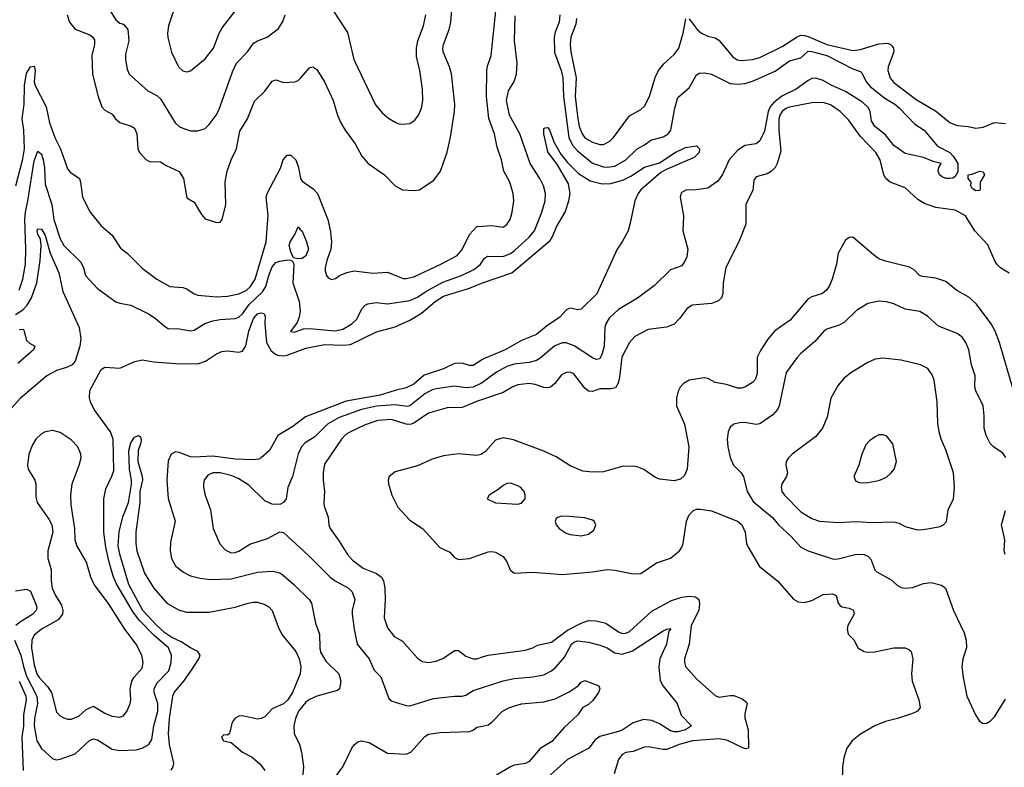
# Model space of a CAD drawing. Header units: inches. Extents: x 1305375 to 1407406, y 744550 to 841633.
# Tile 106 of 256: x 1347513 to 1352804, y 784248 to 788263. Entities that reach past the tile are written whole.
import ezdxf

# ---------------------------------------------------------------- set-up
doc = ezdxf.new("R2010")
doc.units = ezdxf.units.IN
doc.header["$MEASUREMENT"] = 0
doc.layers.add('B3748', color=7, linetype='Continuous')
doc.layers.add('B3758', color=7, linetype='Continuous')

msp = doc.modelspace()

# ---------------------------------------------------------------- linework, layer by layer
at = {"layer": 'B3748', "color": 5}
for points, elevation in [([(1347767, 788290), (1347780.2, 788250), (1347810, 788212.4), (1347890, 788182.6), (1347906.5, 788170), (1347914.3, 788154.3), (1347913.9, 788130), (1347900.1, 788070), (1347903.8, 787970), (1347934.4, 787850), (1347954.6, 787794.6), (1347970, 787778), (1348010, 787754.9), (1348027.7, 787730), (1348050, 787710.2), (1348111.9, 787691.9), (1348130, 787680.3), (1348142, 787650), (1348147.2, 787570), (1348156.5, 787550), (1348190, 787511.8), (1348210, 787501.7), (1348270, 787500.3), (1348299.3, 787479.3), (1348370, 787448.7), (1348392.8, 787410), (1348410, 787306.8), (1348450, 787282.4), (1348490, 787216.4), (1348510, 787194.4), (1348570, 787174.4), (1348590, 787176.3), (1348600.7, 787190), (1348620.7, 787270), (1348616.8, 787390), (1348628.2, 787450), (1348648.8, 787510), (1348677.6, 787570), (1348695.9, 787664.1), (1348736.2, 787730), (1348774.8, 787825.2), (1348830, 787879), (1348870, 787932.9), (1348890, 787939.3), (1348930, 787926.4), (1348990.7, 787929.3), (1349010, 787937.4), (1349023.5, 787950), (1349070, 788004.4), (1349088.7, 788010), (1349110, 787996.5), (1349151, 787930), (1349196.9, 787830), (1349220.7, 787750), (1349239.2, 787710), (1349262.2, 787670), (1349316.3, 787596.3), (1349351.2, 787530), (1349384.4, 787490), (1349473.7, 787430), (1349530.6, 787370), (1349570, 787348.9), (1349630, 787345.7), (1349662, 787350), (1349738.4, 787401.6), (1349774.8, 787450), (1349809.1, 787550.9), (1349827.6, 787632.4), (1349849.9, 787770), (1349851.7, 787810), (1349832.9, 787972.9), (1349823.2, 788010), (1349789, 788090), (1349786.5, 788110), (1349789.8, 788130), (1349821.2, 788210), (1349829.3, 788250.7), (1349848.5, 788510)], 1120), ([(1348357, 788363), (1348311.7, 788230), (1348306.3, 788190), (1348308.1, 788168.1), (1348329.1, 788089.1), (1348365.3, 788010), (1348390, 787988.5), (1348410, 787983.8), (1348430, 787988), (1348510, 788052.7), (1348553.3, 788110), (1348584.5, 788190), (1348600.7, 788219.3), (1348670.6, 788309.4)], 1160), ([(1347996, 788316), (1348030, 788261.6), (1348050, 788244.9), (1348070, 788238.7), (1348093.7, 788210), (1348099.3, 788150), (1348081.9, 788078.1), (1348080.5, 788050), (1348090, 787997.3), (1348101.3, 787970), (1348201.3, 787881.3), (1348250, 787855.2), (1348270, 787838), (1348348.7, 787710), (1348370, 787690.3), (1348390, 787680.3), (1348430, 787666), (1348470, 787665.7), (1348510, 787679.5), (1348530, 787700.3), (1348567.8, 787750), (1348582.8, 787777.2), (1348656.1, 787983.9), (1348678.1, 788030), (1348737.3, 788090), (1348770, 788137.6), (1348790, 788150.2), (1348842.9, 788170), (1348903.5, 788216.5), (1348927.3, 788252.7), (1348939.1, 788290)], 1140), ([(1349195, 788315), (1349274, 788194), (1349307.7, 788050), (1349425.4, 787805.4), (1349462, 787762), (1349494.3, 787734.3), (1349530, 787712.4), (1349550, 787703.8), (1349570, 787701.6), (1349610, 787706.4), (1349635.6, 787724.4), (1349656.3, 787750), (1349672.2, 787787.8), (1349679.1, 787830), (1349676.4, 787890), (1349663.1, 787990), (1349645.3, 788065.3), (1349645.7, 788110), (1349652.5, 788150), (1349682, 788230), (1349695.4, 788290)], 1140), ([(1347491.4, 787370), (1347530, 787515.8), (1347538.5, 787570), (1347535.6, 787670), (1347525.4, 787730), (1347536.8, 787810), (1347538, 787910), (1347550, 787975.2), (1347570, 788010.2), (1347590, 788013.1), (1347595.1, 787990), (1347590.8, 787930), (1347595.9, 787910), (1347654.5, 787794.5), (1347672.9, 787710), (1347701.9, 787630), (1347732.5, 787570), (1347770, 787462), (1347784.7, 787444.7), (1347833.8, 787410), (1347840.1, 787390), (1347849.4, 787310), (1347891.1, 787230), (1347950, 787156), (1348010, 787105.7), (1348055.2, 787035.2), (1348090.3, 787010), (1348170, 786929), (1348250, 786869.2), (1348319.1, 786830), (1348390, 786825.6), (1348410, 786817.6), (1348450, 786790.2), (1348470, 786784.5), (1348570, 786775.3), (1348630, 786779.1), (1348690, 786790.1), (1348730, 786809), (1348752.7, 786830), (1348777.6, 786870), (1348837.3, 787070), (1348848.1, 787211.9), (1348838, 787310), (1348842.1, 787330), (1348913.7, 787466.3), (1348929, 787511), (1348950, 787535.5), (1348970, 787535), (1348995.7, 787510), (1349011.8, 787470), (1349021.2, 787410), (1349030, 787396.5), (1349090, 787355.2), (1349113.2, 787330), (1349168.2, 787190), (1349183.5, 787123.5), (1349188.8, 787070), (1349184.2, 787030), (1349163.2, 786970), (1349153.4, 786930), (1349154, 786914), (1349160.7, 786890), (1349170, 786876), (1349187.9, 786867.9), (1349210, 786874), (1349231, 786889), (1349270, 786905.7), (1349310, 786913.7), (1349410, 786902), (1349490, 786906.4), (1349573.7, 786873.7), (1349590, 786872.9), (1349630, 786882), (1349776.4, 786950), (1349863, 786997), (1349890.7, 787029.3), (1349930, 787109.2), (1349970, 787152), (1350000, 787154.1)], 1080), ([(1347509.9, 786810.1), (1347530.3, 786870), (1347543.9, 786950), (1347545.5, 787030), (1347539.6, 787190), (1347543.1, 787230), (1347557.1, 787290), (1347590, 787505.3), (1347610, 787556.3), (1347630, 787541.3), (1347638.8, 787510), (1347646.2, 787470), (1347650, 787380.5), (1347686.3, 787270), (1347696.8, 787190), (1347730, 787086.4), (1347750.3, 787050), (1347841.1, 786961.1), (1347856.5, 786930), (1347866.4, 786890), (1347930, 786819.3), (1348028.7, 786748.7), (1348050, 786740.2), (1348110.8, 786730), (1348204.1, 786684.1), (1348240.8, 786660.8), (1348290, 786616.5), (1348310, 786604.7), (1348370, 786603.2), (1348430, 786592.7), (1348450, 786596.3), (1348508.3, 786631.7), (1348550, 786646), (1348590, 786653.8), (1348670, 786657.5), (1348690, 786665.1), (1348710, 786684.3), (1348746.6, 786733.4), (1348818, 786802), (1348834.6, 786830), (1348851.4, 786890), (1348870, 786935), (1348890, 786958.9), (1348910, 786967), (1348953.7, 786973.7), (1348970.8, 786970.8), (1348981.7, 786961.7), (1348985.6, 786945.6), (1348980.9, 786850), (1349014.2, 786750), (1349020, 786700), (1349014.4, 786665.6), (1349003.1, 786636.9), (1348967.7, 786587.7), (1348990, 786585.7), (1349038, 786602), (1349070, 786605.1), (1349208.2, 786591.8), (1349250, 786600.5), (1349298, 786630), (1349324.4, 786655.6), (1349351.8, 786710), (1349369.9, 786730.1), (1349383, 786737), (1349430, 786743.5), (1349490, 786736.5), (1349610, 786754.2), (1349650, 786772.7), (1349696, 786804), (1349786.9, 786853.1), (1349886.4, 786890), (1349956.5, 786923.5), (1349989, 786950), (1350000, 786966.9)], 1060), ([(1347490, 786680.3), (1347530, 786705.1), (1347552.5, 786730), (1347577, 786770), (1347604.2, 786850), (1347623.5, 786970), (1347627.3, 787050), (1347623.9, 787083.9), (1347609.9, 787109.9), (1347606.7, 787130), (1347610, 787140.2), (1347630, 787138), (1347650, 787103.6), (1347676.1, 787010), (1347723.2, 786903.2), (1347744.2, 786804.2), (1347831.5, 786610), (1347841.3, 786550), (1347835.6, 786510), (1347810.2, 786429.8), (1347795.5, 786410), (1347764.6, 786395.4), (1347710, 786378.5), (1347658, 786350), (1347516.9, 786230), (1347450, 786156.9)], 1040), ([(1347485.1, 784930), (1347519, 784850), (1347532.5, 784790), (1347550, 784737.7), (1347605.4, 784630), (1347608.6, 784590), (1347592.4, 784510), (1347590.5, 784470), (1347604.3, 784390), (1347629.7, 784349.7), (1347690, 784292.6), (1347710, 784287.9), (1347730, 784291.1), (1347810, 784320.7), (1347887.9, 784392.1), (1347910, 784400.6), (1347930, 784396), (1348010, 784346.1), (1348050, 784337.9), (1348138.9, 784341.1), (1348170, 784350.2), (1348206.3, 784370), (1348222.7, 784397.3), (1348233.1, 784470), (1348255.3, 784550), (1348255, 784590), (1348234.9, 784650), (1348234.6, 784670), (1348250, 784700.2), (1348313.3, 784766.7), (1348327.1, 784810), (1348329.1, 784850), (1348312, 784890), (1348235.4, 784955.4), (1348155.9, 785035.9), (1348121.7, 785081.7), (1348032.9, 785232.9), (1348014.9, 785274.9), (1347992.8, 785350), (1347975.2, 785430), (1347965.6, 785510), (1347965.6, 785690), (1347975.8, 785744.2), (1348008.7, 785811.3), (1348017.8, 785842.2), (1348014.6, 786010), (1348001.1, 786050), (1347913.7, 786170), (1347892.8, 786210), (1347887, 786233), (1347890, 786270.8), (1347950, 786384.9), (1347970, 786396.4), (1348050, 786392.2), (1348132.3, 786427.7), (1348170, 786436.1), (1348233.9, 786426.1), (1348350, 786416.8), (1348470, 786415.6), (1348511.2, 786428.8), (1348570, 786468), (1348599.6, 786480.4), (1348630, 786484.5), (1348690, 786477.1), (1348710, 786482.2), (1348727.8, 786512.2), (1348744.8, 786590), (1348770, 786658.3), (1348790, 786683.5), (1348810, 786688.7), (1348824.4, 786684.4), (1348831.9, 786671.9), (1348830.2, 786630), (1348839.3, 786530), (1348864.9, 786484.9), (1348886.5, 786466.5), (1348900.7, 786460.7), (1348930, 786457.2), (1348950, 786460.9), (1349050, 786498.2), (1349150, 786519.5), (1349250, 786514.9), (1349290, 786519.2), (1349430, 786586), (1349530, 786614.4), (1349610, 786648.6), (1349672.6, 786687.4), (1349744.6, 786750), (1349790, 786778), (1349930, 786821), (1349990, 786846.5), (1350000, 786849.9)], 1040), ([(1347510, 786599.8), (1347530, 786600.3), (1347535.2, 786595.2), (1347550, 786541), (1347565.8, 786525.8), (1347594, 786510), (1347587.7, 786490), (1347503.4, 786416.6)], 1020), ([(1350000, 786437.6), (1349950, 786406.8), (1349930, 786406.5), (1349890, 786418.4), (1349850, 786417), (1349790, 786387.7), (1349685.6, 786354.4), (1349630, 786306.2), (1349590, 786285.8), (1349530, 786272.3), (1349450, 786246.6), (1349266.5, 786213.5), (1349049.4, 786130.6), (1348981, 786079), (1348900.2, 786030), (1348854.4, 785950), (1348810.8, 785909.2), (1348797.3, 785902.7), (1348770, 785899.1), (1348670, 785903.1), (1348550, 785919.5), (1348450, 785913.8), (1348430, 785916.2), (1348370, 785939), (1348350, 785942), (1348326.3, 785930), (1348310, 785893.2), (1348303.2, 785790), (1348311.1, 785691.1), (1348348.9, 785570), (1348323.7, 785456.3), (1348320.8, 785410), (1348327.9, 785370), (1348350.3, 785330), (1348390, 785298.5), (1348430, 785276.9), (1348483.1, 785263.1), (1348536.1, 785256.1), (1348650, 785260.1), (1348790, 785295.8), (1348870, 785301), (1348890, 785298.5), (1348910, 785292.7), (1348930, 785278.8), (1348985.5, 785230), (1349067.6, 785150), (1349080.2, 785130), (1349102.6, 785022.6), (1349123.8, 784963.8), (1349125.3, 784890), (1349130, 784865.7), (1349157.4, 784817.4), (1349227, 784750), (1349238.7, 784710), (1349231.8, 784670), (1349219.8, 784660.2), (1349110, 784629.9), (1349070, 784612), (1349050, 784597.3), (1349011, 784550), (1348994.2, 784510), (1348986.4, 784470), (1348987.7, 784430), (1349015.8, 784370), (1349027.2, 784330), (1349037.6, 784250), (1349030.4, 784169.6)], 1040), ([(1350000, 786315), (1349991.3, 786308.7), (1349950, 786289.9), (1349910, 786285.3), (1349850, 786295.4), (1349750, 786281.5), (1349730, 786275.8), (1349690, 786253), (1349610, 786189.9), (1349594.8, 786185.2), (1349530, 786193.8), (1349430, 786188), (1349349.1, 786170), (1349230, 786127.3), (1349166.7, 786090), (1349098, 786022), (1349046.5, 785990), (1349026.2, 785970), (1349009, 785931), (1348978.4, 785810), (1348954.2, 785750), (1348944, 785690), (1348930, 785669.6), (1348910, 785658.9), (1348870, 785661), (1348830, 785678.8), (1348744, 785764), (1348690, 785798.1), (1348650, 785815.8), (1348590, 785829.9), (1348550.1, 785829.9), (1348523.9, 785816.1), (1348504.7, 785790), (1348499.7, 785770), (1348500.7, 785750), (1348510.2, 785710), (1348538.8, 785630), (1348552.6, 785530), (1348588.8, 785448.8), (1348616, 785416), (1348650, 785399.7), (1348670, 785401.8), (1348690, 785409.4), (1348750, 785446.2), (1348843.5, 785476.5), (1348910, 785513), (1348930, 785508.2), (1349065, 785385), (1349180.8, 785270), (1349207.4, 785250), (1349279.5, 785210), (1349299.6, 785190), (1349313.4, 785150), (1349299.2, 785090), (1349299.3, 785070), (1349309.2, 784990), (1349326.3, 784910), (1349390.2, 784830), (1349417.4, 784770), (1349454.2, 784734.2), (1349496.9, 784616.9), (1349510, 784605.2), (1349530, 784598), (1349590, 784579.7), (1349610, 784578.2), (1349736.9, 784616.9), (1349849.2, 784629.2), (1349890, 784629.2), (1349910, 784635.6), (1349950, 784661.3), (1350000, 784677)], 1060), ([(1350000, 786223.4), (1349967.5, 786212.5), (1349890, 786180.2), (1349810, 786179), (1349710, 786149.3), (1349630, 786095.4), (1349610.8, 786089.2), (1349590, 786091.2), (1349510, 786116.4), (1349436.4, 786110), (1349370, 786087), (1349289.7, 786050.3), (1349265.5, 786034.5), (1349242.2, 786010), (1349150, 785876.9), (1349142.7, 785830), (1349142.7, 785790), (1349150.2, 785730), (1349147.1, 785667.1), (1349149.1, 785650), (1349170, 785590.8), (1349173.2, 785550), (1349181.8, 785530), (1349230, 785463.1), (1349274.7, 785390), (1349300.2, 785360.2), (1349358.2, 785318.2), (1349430, 785288.7), (1349456.2, 785270), (1349468.4, 785250), (1349474.3, 785210), (1349476.6, 785150), (1349471.9, 785050), (1349490, 784997.1), (1349524.2, 784950), (1349570, 784925.5), (1349650, 784834.9), (1349676.9, 784816.9), (1349710, 784810.2), (1349750, 784817.7), (1349790, 784834.3), (1349850, 784875.2), (1349870, 784875.2), (1349910, 784845.2), (1349950, 784830.2), (1349970, 784831.1), (1350000, 784840.6)], 1080), ([(1348327.3, 784232.7), (1348336.8, 784250), (1348340.4, 784270), (1348317.7, 784370), (1348313.2, 784430), (1348318.2, 784510), (1348335.3, 784630), (1348342.9, 784650), (1348394.5, 784710), (1348436.7, 784770), (1348475.4, 784830), (1348482.4, 784850), (1348470.7, 784870), (1348430, 784889.5), (1348381.3, 784921.3), (1348330, 784945.1), (1348293.1, 784970), (1348249.4, 785009.4), (1348175, 785090), (1348099.6, 785230), (1348050, 785392.4), (1348042.6, 785437.4), (1348047.4, 785512.6), (1348067.4, 785592.6), (1348097.3, 785670), (1348113.9, 785766.1), (1348114.2, 785790), (1348103.6, 785850), (1348099.1, 785950), (1348110, 785990.3), (1348130, 786020.3), (1348150.5, 786030.5), (1348162.5, 786022.5), (1348165.3, 786005.3), (1348164, 785990), (1348149.1, 785950), (1348148.1, 785890), (1348170, 785810.7), (1348171.8, 785790), (1348158.3, 785730), (1348158, 785670), (1348136.8, 785510), (1348136.1, 785450), (1348142.7, 785410), (1348182.7, 785290), (1348233.4, 785210), (1348304, 785130), (1348370, 785092.8), (1348410, 785081.4), (1348530, 785081.2), (1348670, 785107.9), (1348741.2, 785130), (1348770, 785134.4), (1348790, 785134.2), (1348830, 785122.7), (1348851.8, 785110), (1348870.2, 785090), (1348901.8, 785001.8), (1348922, 784962), (1348995.8, 784870), (1349015.3, 784830), (1349023.5, 784790), (1349019.4, 784750), (1348977.8, 784650), (1348951.6, 784608.4), (1348930, 784589.1), (1348870, 784561.2), (1348830, 784519.8), (1348810, 784509.8), (1348790, 784506.2), (1348710, 784524.4), (1348690, 784522), (1348670, 784511.1), (1348655.3, 784490), (1348640.7, 784430), (1348630, 784420.9), (1348610, 784422.4), (1348596.4, 784410), (1348608.3, 784390), (1348650, 784381.6), (1348709.2, 784330), (1348762.4, 784302.4), (1348804.2, 784264.2), (1348830.6, 784230)], 1020), ([(1350000, 785934.1), (1349990, 785927.4), (1349970, 785923.4), (1349870, 785931.9), (1349790, 785921.5), (1349730, 785902.2), (1349650, 785867), (1349530, 785834.3), (1349498.4, 785810), (1349492, 785790), (1349494.3, 785770), (1349512.6, 785710), (1349545, 785645), (1349610, 785574.6), (1349677.3, 785530), (1349770, 785427.7), (1349823.5, 785403.5), (1349850, 785375.5), (1349870, 785364.9), (1349930, 785368.8), (1350000, 785394.1)], 1120), ([(1347490, 785195.8), (1347550, 785205.4), (1347570, 785193.6), (1347605.4, 785110), (1347601.5, 785090), (1347583.8, 785070), (1347516.6, 785030), (1347492.5, 785010)], 1040), ([(1347510, 784710.8), (1347545.6, 784630), (1347546.8, 784610), (1347533.4, 784530), (1347532.4, 784470), (1347524.2, 784410), (1347531, 784230)], 1020), ([(1349215.2, 784204.8), (1349249.8, 784250.2), (1349298.3, 784350), (1349310, 784368.2), (1349330, 784384.4), (1349350, 784390.4), (1349390, 784381.3), (1349490, 784324.2), (1349590, 784319), (1349615.1, 784330), (1349690, 784412.7), (1349710, 784425.3), (1349770, 784434.3), (1349930, 784440.7), (1349950, 784448.3), (1349970, 784463.5), (1350000, 784469.6)], 1040)]:
    msp.add_lwpolyline(points, dxfattribs=dict(at, elevation=elevation))
at = {"layer": 'B3748', "color": 5, "elevation": 1060}
for points in [[(1349010, 786978.8), (1348984.2, 786984.2), (1348970, 787016), (1348961.5, 787050), (1348965.7, 787070), (1348991.6, 787110), (1349010, 787150.6), (1349017.3, 787137.3), (1349030, 787127.7), (1349054.2, 787070), (1349063.8, 787030), (1349050, 786994.2), (1349030, 786981.3)], [(1347690, 786056.9), (1347650, 786049.7), (1347630, 786039.7), (1347598.7, 786010), (1347580.9, 785979.1), (1347562.3, 785930), (1347554.6, 785870), (1347558.9, 785850), (1347594.3, 785790), (1347598.9, 785770), (1347599.3, 785699.3), (1347607, 785670), (1347670, 785580.5), (1347685.7, 785550), (1347690.3, 785510), (1347664.2, 785410), (1347664.2, 785370), (1347681.3, 785310), (1347681.8, 785250), (1347687.8, 785210), (1347705.4, 785170), (1347738.3, 785118.3), (1347745.3, 785090), (1347742, 785070), (1347719.2, 785040.8), (1347629.1, 784990), (1347590, 784957.2), (1347577.2, 784930), (1347576, 784890), (1347590, 784798.4), (1347605.5, 784750), (1347616.9, 784730), (1347662.3, 784682.3), (1347683.6, 784650), (1347710, 784544.4), (1347730, 784523.7), (1347750, 784513.1), (1347770, 784506.5), (1347790, 784506.7), (1347830, 784523.2), (1347870, 784557.7), (1347910, 784577), (1347970, 784539.3), (1348010, 784522.6), (1348050, 784516.9), (1348070, 784523.7), (1348090, 784550.6), (1348106.9, 784590), (1348109.7, 784610), (1348106, 784670), (1348116.2, 784710), (1348128.2, 784731.8), (1348170, 784780.3), (1348177, 784810), (1348168.5, 784850), (1348139.2, 784910), (1348077.6, 784990), (1347990, 785127.7), (1347913.8, 785230), (1347895.6, 785270), (1347871.4, 785350), (1347820, 785440), (1347811.6, 785470), (1347808.6, 785530), (1347790, 785658), (1347787.6, 785710), (1347794.2, 785770), (1347832.9, 785870), (1347842.3, 785910), (1347841.7, 785930), (1347824.7, 785970), (1347790, 786006.3), (1347730, 786046.3)]]:
    msp.add_lwpolyline(points, close=True, dxfattribs=at)
at = {"layer": 'B3758', "color": 5}
for points, elevation in [([(1350000, 787154.1), (1350050, 787157.6), (1350110, 787149.2), (1350130, 787162.7), (1350147.9, 787190), (1350158.3, 787230), (1350167.3, 787290), (1350164.8, 787330), (1350145.7, 787390), (1350114, 787450), (1350102.1, 787510), (1350078.4, 787578.4), (1350064, 787650), (1350033.2, 787733.2), (1350020.4, 787850), (1350023.2, 787990), (1350026.3, 788013.7), (1350045.6, 788070), (1350070.4, 788310)], 1080), ([(1350414.5, 788290), (1350411.4, 788250), (1350390, 788196.5), (1350384.3, 788170), (1350386.2, 788086.2), (1350422, 787990), (1350431.7, 787950), (1350434.1, 787850), (1350463.2, 787630), (1350484, 787590), (1350510, 787558.7), (1350590, 787493.1), (1350650, 787473), (1350670, 787470.6), (1350710, 787475.6), (1350769, 787510), (1350830, 787569.4), (1350870, 787590.2), (1350904.1, 787615.9), (1350970, 787633.2), (1350996.8, 787650), (1351011.2, 787670), (1351032.5, 787787.5), (1351050, 787845.3), (1351110, 787897.3), (1351150, 787966.4), (1351164.1, 787975.9), (1351190, 787978.6), (1351230, 787970.2), (1351330, 787920.5), (1351370, 787916.1), (1351410, 787919.6), (1351450, 787932.1), (1351572.8, 787987.2), (1351650, 788041.9), (1351710, 788058.7), (1351750, 788093.3), (1351770, 788092.5), (1351850.2, 788070), (1351990, 787999.4), (1352030, 787985.3), (1352038.6, 787978.6), (1352060.6, 787930), (1352083.6, 787903.6), (1352162, 787842), (1352215.3, 787810), (1352238.7, 787790), (1352322, 787702), (1352373, 787670), (1352444.3, 787584.3), (1352510, 787549), (1352529, 787530), (1352553, 787490), (1352554.6, 787445.4), (1352538.9, 787421.1), (1352527.2, 787412.8), (1352510.3, 787409.7), (1352490, 787410.9), (1352470, 787418.5), (1352454.7, 787430), (1352447.3, 787450), (1352451.5, 787468.5), (1352464, 787490), (1352421, 787501), (1352370, 787522.9), (1352270, 787545.3), (1352210, 787587.2), (1352165.3, 787645.3), (1352107.7, 787690), (1352090, 787720.5), (1352081.9, 787770), (1352073, 787790), (1352041, 787821), (1351950, 787877.1), (1351877.2, 787910), (1351830, 787937.1), (1351790, 787948.6), (1351770, 787947.1), (1351750, 787937.4), (1351684.6, 787890), (1351608.3, 787851.7), (1351563.1, 787816.9), (1351545.5, 787794.5), (1351535.3, 787770), (1351514.7, 787665.3), (1351490, 787612.4), (1351470, 787596.8), (1351410, 787587.4), (1351370, 787561.3), (1351325, 787510), (1351289.1, 787430.9), (1351263.4, 787396.6), (1351210, 787358.2), (1351150, 787349.8), (1351091.8, 787348.2), (1351066.7, 787333.3), (1351061.3, 787310), (1351079.5, 787210), (1351075.3, 787130), (1351103, 787030), (1351097.1, 786990), (1351088.2, 786970), (1351070, 786942), (1351010, 786919.7), (1350924.6, 786835.4), (1350832.8, 786767.2), (1350730, 786707.1), (1350680.7, 786659.3), (1350663.2, 786630), (1350657.6, 786610), (1350653, 786510), (1350643, 786470), (1350630, 786442.6), (1350610, 786438.7), (1350590, 786447.1), (1350491.4, 786511.4), (1350450, 786527.9), (1350430, 786527.3), (1350388.5, 786511.5), (1350310, 786444.5), (1350290, 786433.2), (1350250, 786422.2), (1350170, 786413), (1350130, 786400.9), (1350074.7, 786370), (1350000, 786315)], 1060), ([(1350000, 786966.9), (1350010, 786982.3), (1350026.7, 786993.3), (1350110, 786990.9), (1350150, 787007.5), (1350170, 787021.2), (1350250, 787095.2), (1350278.4, 787130), (1350318.6, 787230), (1350336.8, 787290), (1350338.5, 787330), (1350328, 787370), (1350308.2, 787410), (1350255.4, 787490), (1350200.2, 787650), (1350145.4, 787750), (1350129.2, 787830), (1350139.3, 787880.7), (1350170, 787932), (1350183.2, 787970), (1350185.5, 788030), (1350171, 788149), (1350175.4, 788284.6)], 1060), ([(1350505.6, 788270), (1350501.1, 788238.9), (1350473.7, 788170), (1350470.6, 788130), (1350473.9, 788090), (1350502.8, 787950), (1350497.5, 787850), (1350512.1, 787730), (1350519.6, 787690), (1350534.6, 787650), (1350550, 787628.7), (1350590, 787605.9), (1350630, 787593.7), (1350650, 787593), (1350683.5, 787610), (1350703.5, 787630), (1350790, 787746.5), (1350850, 787780.2), (1350870, 787798.7), (1350897.4, 787850), (1350927.2, 787952.8), (1350945.3, 787990), (1350974.7, 788025.3), (1351030, 788076.5), (1351054.5, 788110), (1351078.2, 788190), (1351091.9, 788268.1)], 1080), ([(1351110, 788268.5), (1351152.9, 788210), (1351176.5, 788190), (1351210, 788175), (1351250, 788164.9), (1351270, 788153.6), (1351343.9, 788063.9), (1351368.4, 788048.4), (1351390, 788044), (1351450, 788048.8), (1351490, 788059.8), (1351610, 788118.3), (1351690, 788171.4), (1351710, 788179.3), (1351730, 788178.9), (1351750, 788172.3), (1351850, 788130.1), (1351990, 788097.3), (1352030, 788102.8), (1352130, 788133.8), (1352176.5, 788136.5), (1352191, 788131), (1352200.2, 788120.2), (1352207.6, 788110), (1352210.1, 788090), (1352179.8, 788010), (1352177.4, 787990), (1352190, 787949.2), (1352210, 787926), (1352330, 787835), (1352434.5, 787774.5), (1352510, 787711.8), (1352550, 787694.5), (1352609.4, 787689.4), (1352650, 787680.7), (1352690, 787685.8), (1352750, 787710.3), (1352810, 787705.3)], 1080), ([(1352830, 786902), (1352782.8, 786930), (1352763.7, 786950), (1352750, 786971.2), (1352714.2, 787054.2), (1352645.3, 787130), (1352595.4, 787210), (1352539.3, 787239.3), (1352435.3, 787255.3), (1352375.3, 787275.3), (1352338.1, 787298.1), (1352270, 787360.4), (1352189.8, 787390), (1352167.5, 787410), (1352155.8, 787430), (1352137.2, 787510), (1352113.3, 787550), (1352030, 787636.2), (1351966, 787726), (1351920.7, 787770), (1351870, 787806.4), (1351830, 787818), (1351770, 787815.8), (1351650, 787793.5), (1351630, 787786.1), (1351609, 787770), (1351597.1, 787750), (1351592.4, 787730), (1351591.4, 787670), (1351603.3, 787556.7), (1351583.2, 787490), (1351571.4, 787468.6), (1351550, 787447.4), (1351530, 787435.3), (1351470, 787418.4), (1351458, 787402), (1351452.3, 787347.7), (1351415.2, 787270), (1351414.5, 787165.5), (1351376.5, 787070), (1351308, 786932), (1351292.8, 786850), (1351291.9, 786790), (1351284.6, 786770), (1351267.4, 786752.6), (1351230, 786738.9), (1351126.4, 786730), (1351097.3, 786710), (1351060.4, 786659.6), (1351030, 786628.6), (1350988.5, 786611.5), (1350890, 786599.4), (1350818, 786562), (1350790.1, 786529.9), (1350748.2, 786450), (1350736.6, 786343.4), (1350728.1, 786311.9), (1350713.7, 786286.3), (1350690, 786279.9), (1350630, 786280.2), (1350590, 786266.3), (1350570, 786268.9), (1350550, 786284.2), (1350490, 786361.5), (1350470, 786370.9), (1350450, 786368.7), (1350424.4, 786355.6), (1350389.2, 786310), (1350365.5, 786290), (1350350, 786285.4), (1350330, 786286.9), (1350283.4, 786303.4), (1350250, 786308.4), (1350190, 786302.7), (1350158.9, 786290), (1350110, 786260.5), (1350000, 786223.4)], 1080), ([(1350000, 786849.9), (1350156.8, 786903.2), (1350363.5, 787076.5), (1350378.4, 787101.6), (1350397.6, 787150), (1350443.6, 787230), (1350463.9, 787290), (1350471.2, 787330), (1350462.3, 787382.3), (1350402.8, 787482.8), (1350350, 787554), (1350329.8, 787650.2), (1350330, 787678), (1350337.2, 787682.8), (1350350, 787684.9), (1350359.5, 787670), (1350384.4, 787604.4), (1350421.2, 787541.2), (1350457, 787497), (1350516.2, 787436.2), (1350577.3, 787397.3), (1350642.2, 787382.2), (1350690, 787383.1), (1350757, 787403), (1350796.7, 787423.3), (1350870, 787470.8), (1350950, 787493.5), (1351034.5, 787550), (1351090, 787576.3), (1351150, 787586), (1351166, 787570), (1351164, 787550), (1351137.8, 787522.2), (1350982.6, 787457.4), (1350957.8, 787442.2), (1350850.2, 787350), (1350835.6, 787330), (1350818.5, 787290), (1350794, 787170), (1350781.6, 787130), (1350750.4, 787069.6), (1350724, 787030), (1350613.7, 786790), (1350530, 786708.9), (1350510, 786705), (1350473.5, 786713.5), (1350461.1, 786710), (1350450, 786703.5), (1350415, 786665), (1350343.1, 786616.9), (1350290, 786572.2), (1350210, 786540.2), (1350121.5, 786490), (1350013.8, 786446.2), (1350000, 786437.6)], 1040), ([(1352847.2, 786290), (1352778.1, 786530), (1352755, 786590), (1352733.7, 786630), (1352654.8, 786734.8), (1352613.1, 786773.1), (1352548.1, 786808.1), (1352490, 786857.1), (1352435.3, 786875.3), (1352363.1, 786883.1), (1352348.5, 786888.5), (1352318.9, 786918.9), (1352293.6, 786933.6), (1352166, 786966), (1352130, 786979.3), (1352099.9, 786999.9), (1351990, 787095.1), (1351970, 787092.7), (1351950, 787079), (1351910.5, 787010), (1351901.1, 786950), (1351878.5, 786870), (1351865.1, 786834.9), (1351850, 786811.8), (1351826.9, 786793.1), (1351770, 786775.6), (1351750, 786763.1), (1351652.9, 786650), (1351570, 786592.3), (1351532.8, 786547.2), (1351493.4, 786486.6), (1351476.2, 786450), (1351476.3, 786363.7), (1351466.8, 786333.2), (1351450, 786314), (1351410, 786289.8), (1351390, 786284.1), (1351370, 786285), (1351310, 786304.5), (1351250, 786314.2), (1351210, 786336.4), (1351190, 786339.7), (1351110, 786327.1), (1351080.4, 786310), (1351061.7, 786290), (1351051.2, 786268.8), (1351041.3, 786230), (1351041.5, 786190), (1351085.8, 786090), (1351109.2, 785970), (1351099.7, 785850), (1351085.5, 785814.5), (1351063.8, 785796.2), (1351030, 785786.8), (1350950, 785795.6), (1350926, 785806), (1350866.5, 785846.5), (1350830, 785862), (1350810, 785865.4), (1350750, 785862.6), (1350650, 785835.3), (1350590, 785832.8), (1350538.3, 785838.3), (1350470, 785867.4), (1350395.4, 785915.4), (1350330, 785945.3), (1350165.9, 786005.9), (1350110, 786018), (1350070, 786005.3), (1350015.5, 785944.5), (1350000, 785934.1)], 1120), ([(1352812.3, 785912.3), (1352795.5, 785935.5), (1352745.1, 785970), (1352727.6, 785987.6), (1352706.4, 786030), (1352694.8, 786070), (1352695.9, 786135.9), (1352689.8, 786190), (1352649.8, 786270), (1352645.3, 786290), (1352646.8, 786350), (1352627.2, 786410), (1352613.2, 786490), (1352596.5, 786530), (1352577.4, 786557.4), (1352550, 786578.2), (1352450, 786617.6), (1352390, 786671.5), (1352350, 786695.4), (1352270, 786708.2), (1352210, 786736.9), (1352170, 786748.3), (1352130, 786751.1), (1352070, 786739.1), (1352010, 786701.1), (1351942.8, 786637.2), (1351916.9, 786623.1), (1351850, 786600.4), (1351834, 786590), (1351784.6, 786535.4), (1351710, 786471.1), (1351690, 786448.2), (1351631, 786369), (1351594.6, 786190), (1351585.6, 786170), (1351559.8, 786140.2), (1351490, 786092), (1351470, 786089.8), (1351410, 786099.8), (1351381.2, 786098.8), (1351350, 786091.1), (1351330, 786074), (1351319, 786050), (1351314.7, 786010), (1351317.3, 785970), (1351330, 785911), (1351348.9, 785870), (1351390, 785830.3), (1351402.3, 785810), (1351422.1, 785730), (1351454.9, 785674.9), (1351558.8, 785590), (1351590.1, 785550.1), (1351656.5, 785490), (1351710.4, 785430), (1351750, 785411.3), (1351886.3, 785366.3), (1351910, 785367.3), (1352010, 785393.5), (1352051, 785391), (1352070, 785381.1), (1352085.5, 785365.5), (1352108.6, 785308.6), (1352118.4, 785298.4), (1352195, 785255), (1352230, 785224.9), (1352250, 785214), (1352270, 785210.4), (1352310, 785213.7), (1352370, 785235.6), (1352410, 785240.9), (1352466.4, 785226.4), (1352488.2, 785210), (1352530.3, 785090), (1352588.7, 784970), (1352598.7, 784930), (1352600.4, 784890), (1352581.3, 784830), (1352575.8, 784790), (1352582, 784730), (1352601.3, 784630), (1352650, 784526.8), (1352670, 784496), (1352690, 784484), (1352710, 784485.5), (1352730, 784498), (1352750, 784519.1), (1352810, 784614.8)], 1140), ([(1350000, 785394.1), (1350030, 785404.9), (1350050, 785407.4), (1350070, 785403.7), (1350110, 785379.3), (1350130, 785350.6), (1350149, 785309), (1350170.4, 785290.4), (1350270, 785295.2), (1350430, 785283.5), (1350590, 785297.5), (1350670, 785310.6), (1350710, 785306.8), (1350810, 785286.4), (1350850, 785289.2), (1350934.3, 785345.7), (1351010, 785371.1), (1351058, 785410), (1351071.3, 785430), (1351077.4, 785450), (1351095.3, 785570), (1351110, 785603.8), (1351133.3, 785626.7), (1351150, 785633.7), (1351170, 785634.9), (1351230, 785624.6), (1351370, 785569.1), (1351393.8, 785550), (1351410.2, 785510), (1351419.1, 785450), (1351426.7, 785430), (1351487.2, 785327.2), (1351584.9, 785250), (1351671.4, 785151.4), (1351696.2, 785136.2), (1351730, 785133.4), (1351770, 785144.4), (1351830, 785176.3), (1351880.5, 785180.5), (1351899.5, 785170), (1351910.3, 785130), (1351919, 785119), (1351930.2, 785110.2), (1351970, 785102.4), (1351992.4, 785092.4), (1351996.5, 785070), (1351963, 785010), (1351958.5, 784990), (1351963.9, 784963.9), (1351996.3, 784930), (1352016, 784890), (1352050, 784870.7), (1352070, 784866.4), (1352108.5, 784868.5), (1352210.3, 784890.3), (1352270, 784888.8), (1352290, 784881.3), (1352302.4, 784870), (1352312.6, 784830), (1352304.7, 784750), (1352308.1, 784710), (1352344.7, 784610), (1352351.6, 784570), (1352337.6, 784550), (1352310, 784537.3), (1352229.8, 784509.8), (1352165.9, 784494.1), (1352107.7, 784470), (1352030, 784426), (1351986.4, 784390), (1351958, 784350), (1351941.2, 784298.8), (1351933.8, 784250), (1351932.6, 784170)], 1120), ([(1352808.1, 785390), (1352803.4, 785410), (1352805.7, 785470), (1352788.2, 785550), (1352810, 785627.3)], 1140), ([(1350000, 784840.6), (1350030, 784850.2), (1350230, 784876.9), (1350269.9, 784890.1), (1350295.7, 784904.3), (1350370, 784920.1), (1350455.7, 784984.3), (1350530, 785022), (1350570, 785036.2), (1350610, 785034.7), (1350662.6, 785022.6), (1350730, 784976.1), (1350750, 784967), (1350770, 784967.8), (1350790, 784977.3), (1350910, 785086.9), (1351016.1, 785143.9), (1351070, 785161.6), (1351110, 785167.5), (1351143.9, 785163.9), (1351161.3, 785150), (1351165.3, 785125.3), (1351162.8, 785090), (1351121.6, 785010), (1351110.1, 784910), (1351085.4, 784830), (1351084.7, 784810), (1351090.2, 784790.2), (1351150, 784723.2), (1351250, 784633.8), (1351270, 784624.4), (1351330, 784634.2), (1351350, 784633.2), (1351395.8, 784615.8), (1351417.4, 784597.4), (1351421.6, 784590), (1351410, 784535.3), (1351410, 784514), (1351426.4, 784450), (1351428.8, 784351.2), (1351412.5, 784347.5), (1351401.6, 784350), (1351313.4, 784393.4), (1351270, 784401.2), (1351128.5, 784390), (1351056.4, 784370), (1350990, 784343.5), (1350970, 784342.8), (1350890, 784358), (1350870, 784355.4), (1350810, 784332.3), (1350770, 784327.6), (1350750, 784316.4), (1350730.2, 784290), (1350706.3, 784213.7)], 1080), ([(1350000, 784677), (1350110, 784711.6), (1350170, 784725.3), (1350270, 784733.1), (1350330, 784745.5), (1350370, 784765.9), (1350394.2, 784785.8), (1350440.1, 784839.9), (1350477.3, 784910), (1350490, 784920.8), (1350510, 784927.5), (1350570, 784920.6), (1350630, 784904.8), (1350670, 784889.4), (1350710, 784863), (1350750, 784856), (1350806.4, 784873.6), (1350970, 784980.2), (1350990.4, 784990.4), (1351010, 784994), (1351011.1, 784991.1), (1351000.2, 784979.8), (1350988.3, 784910), (1350951.7, 784830), (1350946.3, 784786.3), (1350954.7, 784714.7), (1350970, 784683.6), (1351045.3, 784590), (1351067.4, 784527.4), (1351123.1, 784470), (1351090.4, 784450), (1351050, 784438.9), (1351030, 784438.4), (1351010, 784444.2), (1350950, 784481.1), (1350910, 784499.2), (1350864.5, 784504.5), (1350810, 784487.6), (1350750, 784447.9), (1350730, 784439.8), (1350630, 784413.5), (1350604.6, 784395.4), (1350570.3, 784350), (1350455.8, 784290), (1350344.9, 784190)], 1060), ([(1350000, 784469.6), (1350030, 784475.8), (1350050, 784490.3), (1350106.6, 784550), (1350145.1, 784570), (1350210, 784589.2), (1350330, 784600.2), (1350390, 784616.2), (1350466.2, 784653.8), (1350513.7, 784686.3), (1350530, 784704.9), (1350550, 784713.4), (1350624.9, 784684.9), (1350631, 784670), (1350622.6, 784650), (1350590, 784605.7), (1350570, 784585.7), (1350539.1, 784570), (1350512.2, 784530), (1350438.3, 784461.7), (1350372.7, 784387.3), (1350310, 784348.7), (1350250, 784278.9), (1350230, 784268.6), (1350170, 784259.9), (1350150, 784251.2), (1350074.1, 784205.9)], 1040)]:
    msp.add_lwpolyline(points, dxfattribs=dict(at, elevation=elevation))
for points, elevation in [([(1352650, 787344.4), (1352630, 787357.2), (1352622.9, 787370), (1352625.2, 787390), (1352609, 787410), (1352609, 787430), (1352630, 787432.7), (1352670.2, 787450.2), (1352690, 787446), (1352696.4, 787430), (1352673, 787390), (1352674.4, 787350), (1352670, 787345.1)], 1060), ([(1352150, 786445.1), (1352110, 786439.7), (1352070, 786422.6), (1351984.4, 786370), (1351942.6, 786337.4), (1351910, 786299.7), (1351871.6, 786230), (1351851, 786129), (1351827.4, 786070), (1351790, 786025.1), (1351663.7, 785930), (1351643.1, 785910), (1351631.7, 785890), (1351628.9, 785870), (1351638.3, 785830), (1351632.9, 785810), (1351607.2, 785770), (1351603.7, 785750), (1351608.5, 785730), (1351622.6, 785710), (1351710, 785619.4), (1351770, 785584.3), (1351810, 785570.2), (1351910, 785562.3), (1352010, 785567.3), (1352090, 785563.5), (1352210, 785565.8), (1352238.4, 785558.4), (1352270, 785541.7), (1352330, 785526), (1352350, 785523.1), (1352390, 785528.8), (1352458.6, 785541.4), (1352476, 785550), (1352492.6, 785567.4), (1352501.6, 785630), (1352529.7, 785690), (1352535.8, 785750), (1352529.7, 785830.3), (1352490, 785952.7), (1352463.5, 786010), (1352453.3, 786050), (1352446.1, 786093.9), (1352442.4, 786210), (1352427.4, 786327.4), (1352416.4, 786356.4), (1352391.8, 786390), (1352354, 786410), (1352250, 786435.3)], 1160), ([(1352150, 786034), (1352130, 786032.7), (1352110, 786022.7), (1352078.4, 786001.6), (1352059.9, 785980.1), (1352038.4, 785930), (1352022.4, 785870), (1351994.8, 785810), (1352005.5, 785785.5), (1352030, 785776.3), (1352070, 785777), (1352130, 785788.8), (1352170, 785806.7), (1352196.2, 785830), (1352211.5, 785850), (1352223.6, 785890), (1352205.2, 785985.2), (1352170, 786028.7)], 1180), ([(1350150, 785773.3), (1350130, 785773), (1350110, 785762), (1350081.7, 785738.3), (1350036, 785710), (1350024.7, 785690), (1350070, 785668.4), (1350190, 785662), (1350210, 785666.8), (1350229, 785690), (1350229.2, 785710), (1350222.7, 785730), (1350205.2, 785750), (1350190, 785759.5)], 1140), ([(1350424.1, 785595.9), (1350402, 785590), (1350396, 785584), (1350391, 785570), (1350394.8, 785550), (1350410.8, 785530), (1350450, 785505.5), (1350470, 785498), (1350530, 785490.5), (1350570, 785500.5), (1350597.7, 785522.3), (1350609.4, 785550), (1350599.3, 785570), (1350590, 785575.6), (1350550, 785587.8), (1350464.9, 785595.1)], 1140)]:
    msp.add_lwpolyline(points, close=True, dxfattribs=dict(at, elevation=elevation))

doc.saveas('drawing.dxf')
